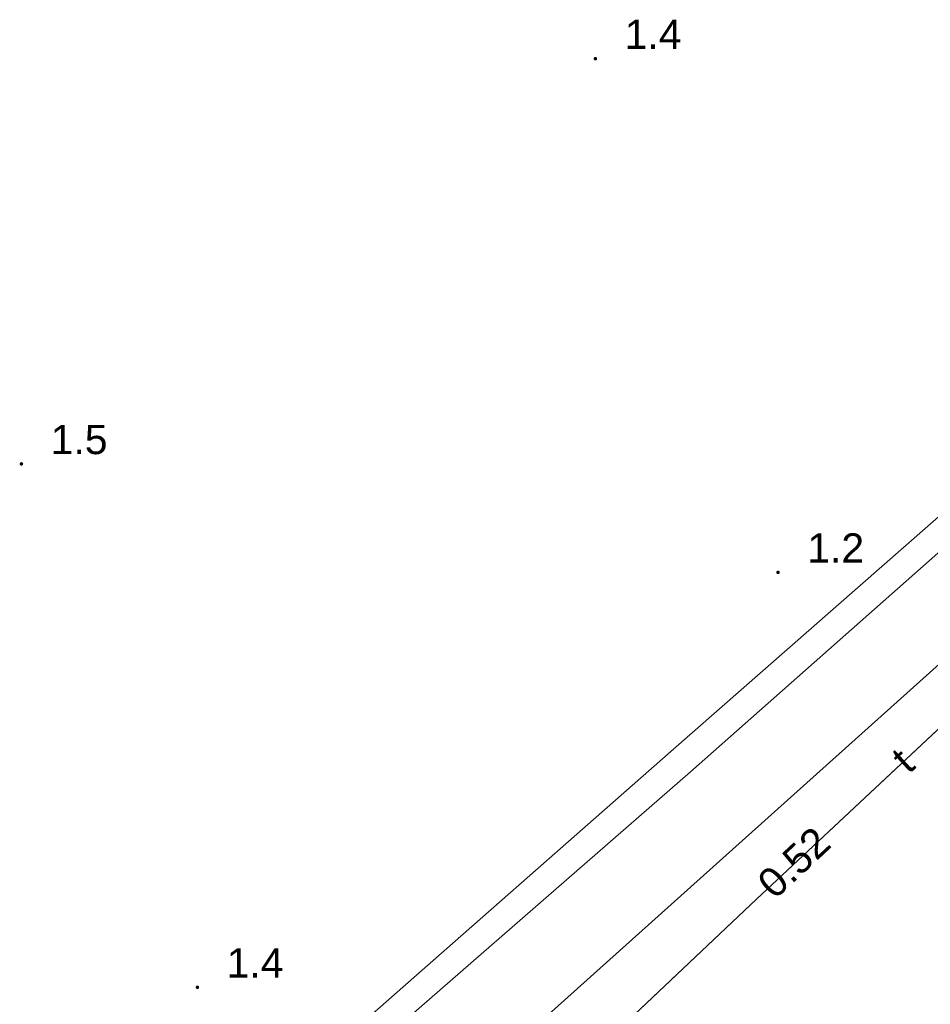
# Model space of a CAD drawing. Extents: x 5474185 to 5474933, y 5916077 to 5916824.
# Tile 142 of 256: x 5474510 to 5474533, y 5916437 to 5916463. Entities that reach past the tile are written whole.
import ezdxf
from ezdxf.enums import TextEntityAlignment as Align

# ---------------------------------------------------------------- set-up
doc = ezdxf.new("R2010")
doc.units = 0
for name, color, linetype, lineweight in [('GSPWPN', 253, 'CONTINUOUS', 13), ('GSPWPN_O', 253, 'CONTINUOUS', 13), ('GULKPR', 7, 'CONTINUOUS', 18), ('GULLOB', 254, 'CONTINUOUS', 35), ('GULTPR', 254, 'CONTINUOUS', 18), ('GULTPR_O', 254, 'CONTINUOUS', 18), ('GUPPRZ_O', 40, 'CONTINUOUS', 18)]:
    doc.layers.add(name, color=color, linetype=linetype, lineweight=lineweight)
doc.styles.add('Arial', font='arial.ttf')

msp = doc.modelspace()

# ---------------------------------------------------------------- hatches: boundary and pattern name
at = {"layer": 'GSPWPN'}
for points in [[(5474524.46, 5916461.515), (5474524.448353, 5916461.516533), (5474524.4375, 5916461.521029), (5474524.42818, 5916461.52818), (5474524.421029, 5916461.5375), (5474524.416533, 5916461.548353), (5474524.415, 5916461.56), (5474524.416533, 5916461.571647), (5474524.421029, 5916461.5825), (5474524.42818, 5916461.59182), (5474524.4375, 5916461.598971), (5474524.448353, 5916461.603467), (5474524.46, 5916461.605), (5474524.471647, 5916461.603467), (5474524.4825, 5916461.598971), (5474524.49182, 5916461.59182), (5474524.498971, 5916461.5825), (5474524.503467, 5916461.571647), (5474524.505, 5916461.56), (5474524.503467, 5916461.548353), (5474524.498971, 5916461.5375), (5474524.49182, 5916461.52818), (5474524.4825, 5916461.521029), (5474524.471647, 5916461.516533)], [(5474509.75, 5916451.135), (5474509.738353, 5916451.136533), (5474509.7275, 5916451.141029), (5474509.71818, 5916451.14818), (5474509.711029, 5916451.1575), (5474509.706533, 5916451.168353), (5474509.705, 5916451.18), (5474509.706533, 5916451.191647), (5474509.711029, 5916451.2025), (5474509.71818, 5916451.21182), (5474509.7275, 5916451.218971), (5474509.738353, 5916451.223467), (5474509.75, 5916451.225), (5474509.761647, 5916451.223467), (5474509.7725, 5916451.218971), (5474509.78182, 5916451.21182), (5474509.788971, 5916451.2025), (5474509.793467, 5916451.191647), (5474509.795, 5916451.18), (5474509.793467, 5916451.168353), (5474509.788971, 5916451.1575), (5474509.78182, 5916451.14818), (5474509.7725, 5916451.141029), (5474509.761647, 5916451.136533)], [(5474529.14, 5916448.355), (5474529.128353, 5916448.356533), (5474529.1175, 5916448.361029), (5474529.10818, 5916448.36818), (5474529.101029, 5916448.3775), (5474529.096533, 5916448.388353), (5474529.095, 5916448.4), (5474529.096533, 5916448.411647), (5474529.101029, 5916448.4225), (5474529.10818, 5916448.43182), (5474529.1175, 5916448.438971), (5474529.128353, 5916448.443467), (5474529.14, 5916448.445), (5474529.151647, 5916448.443467), (5474529.1625, 5916448.438971), (5474529.17182, 5916448.43182), (5474529.178971, 5916448.4225), (5474529.183467, 5916448.411647), (5474529.185, 5916448.4), (5474529.183467, 5916448.388353), (5474529.178971, 5916448.3775), (5474529.17182, 5916448.36818), (5474529.1625, 5916448.361029), (5474529.151647, 5916448.356533)], [(5474514.26, 5916437.725), (5474514.248353, 5916437.726533), (5474514.2375, 5916437.731029), (5474514.22818, 5916437.73818), (5474514.221029, 5916437.7475), (5474514.216533, 5916437.758353), (5474514.215, 5916437.77), (5474514.216533, 5916437.781647), (5474514.221029, 5916437.7925), (5474514.22818, 5916437.80182), (5474514.2375, 5916437.808971), (5474514.248353, 5916437.813467), (5474514.26, 5916437.815), (5474514.271647, 5916437.813467), (5474514.2825, 5916437.808971), (5474514.29182, 5916437.80182), (5474514.298971, 5916437.7925), (5474514.303467, 5916437.781647), (5474514.305, 5916437.77), (5474514.303467, 5916437.758353), (5474514.298971, 5916437.7475), (5474514.29182, 5916437.73818), (5474514.2825, 5916437.731029), (5474514.271647, 5916437.726533)]]:
    msp.add_hatch(color=256, dxfattribs=at).paths.add_polyline_path(points)

# ---------------------------------------------------------------- linework, layer by layer
at = {"layer": 'GULKPR', "linetype": 'Continuous', "lineweight": 13}
for p, q in [((5474518.25, 5916432.59, 10.14), (5474548.14, 5916459.38, 10.14)), ((5474526.39, 5916443.81, 10.14), (5474537.6, 5916453.64, 10.14)), ((5474526.9, 5916443.29, 10.14), (5474538.12, 5916453.22, 10.14)), ((5474516.59, 5916435.2, 10.14), (5474526.39, 5916443.81, 10.14)), ((5474518.23, 5916435.75, 10.14), (5474526.9, 5916443.29, 10.14))]:
    msp.add_line(p, q, dxfattribs=at)
at = {"layer": 'GULLOB', "linetype": 'Continuous', "lineweight": 30}
for p, q in [((5474545.31, 5916455.67, 10.12), (5474528.59, 5916440.03, 10.12)), ((5474528.59, 5916440.03, 10.12), (5474512.93, 5916425.25, 10.12))]:
    msp.add_line(p, q, dxfattribs=at)
at = {"layer": 'GULTPR', "linetype": 'Continuous', "lineweight": 13}
for p, q in [((5474545.31, 5916455.67, 10.14), (5474528.59, 5916440.03, 10.14)), ((5474528.59, 5916440.03, 10.14), (5474512.93, 5916425.25, 10.14))]:
    msp.add_line(p, q, dxfattribs=at)

# ---------------------------------------------------------------- texts
at = {"layer": 'GSPWPN_O', "linetype": 'Continuous', "lineweight": 0, "style": 'Arial'}
for s, p in [('1.4', (5474525.21, 5916461.81, 10.8)), ('1.5', (5474510.5, 5916451.43, 10.8)), ('1.2', (5474529.89, 5916448.65, 10.8)), ('1.4', (5474515.01, 5916438.02, 10.8))]:
    msp.add_text(s, height=0.75, dxfattribs=at).set_placement(p)
at = {"layer": 'GULTPR_O', "linetype": 'Continuous', "lineweight": 0, "style": 'Arial'}
msp.add_text('t', height=0.75, rotation=42.492236, dxfattribs=at).set_placement((5474532.589258, 5916443.308809, 10.8), align=Align.CENTER)
at = {"layer": 'GUPPRZ_O', "linetype": 'Continuous', "lineweight": 0, "style": 'Arial'}
msp.add_text('0.52', height=0.75, rotation=43.140558, dxfattribs=at).set_placement((5474529.057323, 5916439.99953, 10.8))

doc.saveas('drawing.dxf')
